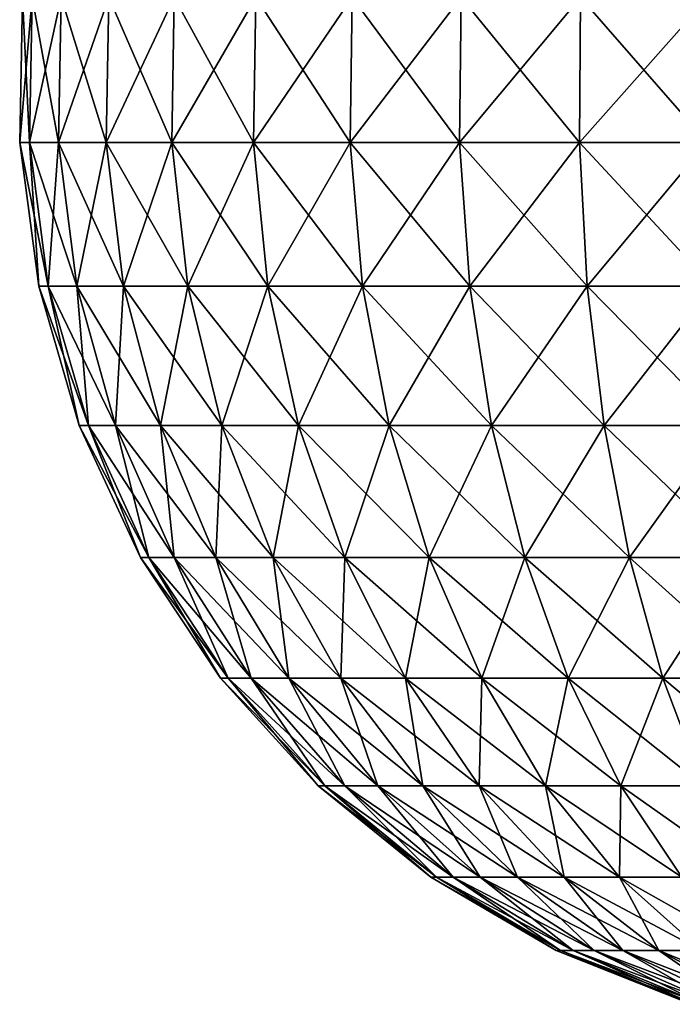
# Model space of a CAD drawing. Header units: millimetres. Extents: x -80 to 80, y -103 to 69.
# Tile 1 of 26: x -80 to -25, y -99 to -17. Entities that reach past the tile are written whole.
import ezdxf

# ---------------------------------------------------------------- set-up
doc = ezdxf.new("R2010")
doc.units = ezdxf.units.MM
doc.header["$LTSCALE"] = 65.185185
doc.layers.add('13', color=7, linetype='CONTINUOUS')

msp = doc.modelspace()

# ---------------------------------------------------------------- linework, layer by layer
at = {"layer": '13', "color": 250, "linetype": 'Continuous', "true_color": 0x1c1c1c}
for points in [[(-79.876, -27.142, 44), (-78.822, -15.034, 32.667), (-79.063, -27.142, 32.632), (-79.876, -27.142, 44)], [(-79.063, -27.142, 55.368), (-79.633, -15.034, 44), (-79.876, -27.142, 44), (-79.063, -27.142, 55.368)], [(-79.633, -15.034, 44), (-78.822, -15.034, 32.667), (-79.876, -27.142, 44), (-79.633, -15.034, 44)], [(-78.822, -15.034, 55.333), (-79.633, -15.034, 44), (-79.063, -27.142, 55.368), (-78.822, -15.034, 55.333)], [(-79.063, -27.142, 32.632), (-76.407, -15.034, 21.565), (-76.641, -27.142, 21.496), (-79.063, -27.142, 32.632)], [(-78.822, -15.034, 32.667), (-76.407, -15.034, 21.565), (-79.063, -27.142, 32.632), (-78.822, -15.034, 32.667)], [(-76.641, -27.142, 66.504), (-78.822, -15.034, 55.333), (-79.063, -27.142, 55.368), (-76.641, -27.142, 66.504)], [(-76.407, -15.034, 66.435), (-78.822, -15.034, 55.333), (-76.641, -27.142, 66.504), (-76.407, -15.034, 66.435)], [(-76.641, -27.142, 21.496), (-72.437, -15.034, 10.919), (-72.658, -27.142, 10.818), (-76.641, -27.142, 21.496)], [(-76.407, -15.034, 21.565), (-72.437, -15.034, 10.919), (-76.641, -27.142, 21.496), (-76.407, -15.034, 21.565)], [(-72.658, -27.142, 77.182), (-76.407, -15.034, 66.435), (-76.641, -27.142, 66.504), (-72.658, -27.142, 77.182)], [(-72.437, -15.034, 77.081), (-76.407, -15.034, 66.435), (-72.658, -27.142, 77.182), (-72.437, -15.034, 77.081)], [(-72.658, -27.142, 10.818), (-66.991, -15.034, 0.947), (-67.196, -27.142, 0.816), (-72.658, -27.142, 10.818)], [(-72.437, -15.034, 10.919), (-66.991, -15.034, 0.947), (-72.658, -27.142, 10.818), (-72.437, -15.034, 10.919)], [(-67.196, -27.142, 87.184), (-72.437, -15.034, 77.081), (-72.658, -27.142, 77.182), (-67.196, -27.142, 87.184)], [(-66.991, -15.034, 87.053), (-72.437, -15.034, 77.081), (-67.196, -27.142, 87.184), (-66.991, -15.034, 87.053)], [(-66.991, -15.034, 0.947), (-60.182, -15.034, -8.148), (-67.196, -27.142, 0.816), (-66.991, -15.034, 0.947)], [(-67.196, -27.142, 0.816), (-60.182, -15.034, -8.148), (-60.366, -27.142, -8.308), (-67.196, -27.142, 0.816)], [(-60.366, -27.142, 96.308), (-66.991, -15.034, 87.053), (-67.196, -27.142, 87.184), (-60.366, -27.142, 96.308)], [(-60.182, -15.034, 96.148), (-66.991, -15.034, 87.053), (-60.366, -27.142, 96.308), (-60.182, -15.034, 96.148)], [(-60.182, -15.034, -8.148), (-52.148, -15.034, -16.182), (-60.366, -27.142, -8.308), (-60.182, -15.034, -8.148)], [(-60.366, -27.142, -8.308), (-52.148, -15.034, -16.182), (-52.308, -27.142, -16.366), (-60.366, -27.142, -8.308)], [(-52.308, -27.142, 104.366), (-60.182, -15.034, 96.148), (-60.366, -27.142, 96.308), (-52.308, -27.142, 104.366)], [(-52.148, -15.034, 104.182), (-60.182, -15.034, 96.148), (-52.308, -27.142, 104.366), (-52.148, -15.034, 104.182)], [(-52.308, -27.142, -16.366), (-43.053, -15.034, -22.991), (-43.184, -27.142, -23.196), (-52.308, -27.142, -16.366)], [(-52.148, -15.034, -16.182), (-43.053, -15.034, -22.991), (-52.308, -27.142, -16.366), (-52.148, -15.034, -16.182)], [(-43.184, -27.142, 111.196), (-52.148, -15.034, 104.182), (-52.308, -27.142, 104.366), (-43.184, -27.142, 111.196)], [(-43.053, -15.034, 110.991), (-52.148, -15.034, 104.182), (-43.184, -27.142, 111.196), (-43.053, -15.034, 110.991)], [(-43.184, -27.142, -23.196), (-33.081, -15.034, -28.437), (-33.182, -27.142, -28.658), (-43.184, -27.142, -23.196)], [(-43.053, -15.034, -22.991), (-33.081, -15.034, -28.437), (-43.184, -27.142, -23.196), (-43.053, -15.034, -22.991)], [(-33.182, -27.142, 116.658), (-43.053, -15.034, 110.991), (-43.184, -27.142, 111.196), (-33.182, -27.142, 116.658)], [(-33.081, -15.034, 116.437), (-43.053, -15.034, 110.991), (-33.182, -27.142, 116.658), (-33.081, -15.034, 116.437)], [(-33.182, -27.142, -28.658), (-22.435, -15.034, -32.407), (-22.504, -27.142, -32.641), (-33.182, -27.142, -28.658)], [(-33.081, -15.034, -28.437), (-22.435, -15.034, -32.407), (-33.182, -27.142, -28.658), (-33.081, -15.034, -28.437)], [(-22.504, -27.142, 120.641), (-33.081, -15.034, 116.437), (-33.182, -27.142, 116.658), (-22.504, -27.142, 120.641)], [(-22.435, -15.034, 120.407), (-33.081, -15.034, 116.437), (-22.504, -27.142, 120.641), (-22.435, -15.034, 120.407)], [(-77.492, -39.149, 55.142), (-79.876, -27.142, 44), (-78.289, -39.149, 44), (-77.492, -39.149, 55.142)], [(-79.876, -27.142, 44), (-79.063, -27.142, 32.632), (-78.289, -39.149, 44), (-79.876, -27.142, 44)], [(-79.063, -27.142, 55.368), (-79.876, -27.142, 44), (-77.492, -39.149, 55.142), (-79.063, -27.142, 55.368)], [(-78.289, -39.149, 44), (-79.063, -27.142, 32.632), (-77.492, -39.149, 32.858), (-78.289, -39.149, 44)], [(-79.063, -27.142, 32.632), (-76.641, -27.142, 21.496), (-77.492, -39.149, 32.858), (-79.063, -27.142, 32.632)], [(-75.118, -39.149, 66.057), (-79.063, -27.142, 55.368), (-77.492, -39.149, 55.142), (-75.118, -39.149, 66.057)], [(-76.641, -27.142, 66.504), (-79.063, -27.142, 55.368), (-75.118, -39.149, 66.057), (-76.641, -27.142, 66.504)], [(-77.492, -39.149, 32.858), (-76.641, -27.142, 21.496), (-75.118, -39.149, 21.943), (-77.492, -39.149, 32.858)], [(-76.641, -27.142, 21.496), (-72.658, -27.142, 10.818), (-75.118, -39.149, 21.943), (-76.641, -27.142, 21.496)], [(-71.214, -39.149, 76.522), (-76.641, -27.142, 66.504), (-75.118, -39.149, 66.057), (-71.214, -39.149, 76.522)], [(-72.658, -27.142, 77.182), (-76.641, -27.142, 66.504), (-71.214, -39.149, 76.522), (-72.658, -27.142, 77.182)], [(-75.118, -39.149, 21.943), (-72.658, -27.142, 10.818), (-71.214, -39.149, 11.478), (-75.118, -39.149, 21.943)], [(-72.658, -27.142, 10.818), (-67.196, -27.142, 0.816), (-71.214, -39.149, 11.478), (-72.658, -27.142, 10.818)], [(-65.861, -39.149, 86.326), (-72.658, -27.142, 77.182), (-71.214, -39.149, 76.522), (-65.861, -39.149, 86.326)], [(-67.196, -27.142, 87.184), (-72.658, -27.142, 77.182), (-65.861, -39.149, 86.326), (-67.196, -27.142, 87.184)], [(-71.214, -39.149, 11.478), (-67.196, -27.142, 0.816), (-65.861, -39.149, 1.674), (-71.214, -39.149, 11.478)], [(-67.196, -27.142, 0.816), (-60.366, -27.142, -8.308), (-65.861, -39.149, 1.674), (-67.196, -27.142, 0.816)], [(-59.167, -39.149, 95.268), (-67.196, -27.142, 87.184), (-65.861, -39.149, 86.326), (-59.167, -39.149, 95.268)], [(-60.366, -27.142, 96.308), (-67.196, -27.142, 87.184), (-59.167, -39.149, 95.268), (-60.366, -27.142, 96.308)], [(-65.861, -39.149, 1.674), (-60.366, -27.142, -8.308), (-59.167, -39.149, -7.268), (-65.861, -39.149, 1.674)], [(-60.366, -27.142, -8.308), (-52.308, -27.142, -16.366), (-59.167, -39.149, -7.268), (-60.366, -27.142, -8.308)], [(-52.308, -27.142, 104.366), (-60.366, -27.142, 96.308), (-51.268, -39.149, 103.167), (-52.308, -27.142, 104.366)], [(-51.268, -39.149, 103.167), (-60.366, -27.142, 96.308), (-59.167, -39.149, 95.268), (-51.268, -39.149, 103.167)], [(-59.167, -39.149, -7.268), (-52.308, -27.142, -16.366), (-51.268, -39.149, -15.167), (-59.167, -39.149, -7.268)], [(-52.308, -27.142, -16.366), (-43.184, -27.142, -23.196), (-51.268, -39.149, -15.167), (-52.308, -27.142, -16.366)], [(-43.184, -27.142, 111.196), (-52.308, -27.142, 104.366), (-42.326, -39.149, 109.861), (-43.184, -27.142, 111.196)], [(-42.326, -39.149, 109.861), (-52.308, -27.142, 104.366), (-51.268, -39.149, 103.167), (-42.326, -39.149, 109.861)], [(-51.268, -39.149, -15.167), (-43.184, -27.142, -23.196), (-42.326, -39.149, -21.861), (-51.268, -39.149, -15.167)], [(-43.184, -27.142, -23.196), (-33.182, -27.142, -28.658), (-42.326, -39.149, -21.861), (-43.184, -27.142, -23.196)], [(-32.522, -39.149, 115.214), (-43.184, -27.142, 111.196), (-42.326, -39.149, 109.861), (-32.522, -39.149, 115.214)], [(-33.182, -27.142, 116.658), (-43.184, -27.142, 111.196), (-32.522, -39.149, 115.214), (-33.182, -27.142, 116.658)], [(-42.326, -39.149, -21.861), (-33.182, -27.142, -28.658), (-32.522, -39.149, -27.214), (-42.326, -39.149, -21.861)], [(-33.182, -27.142, -28.658), (-22.504, -27.142, -32.641), (-32.522, -39.149, -27.214), (-33.182, -27.142, -28.658)], [(-22.057, -39.149, 119.118), (-33.182, -27.142, 116.658), (-32.522, -39.149, 115.214), (-22.057, -39.149, 119.118)], [(-22.504, -27.142, 120.641), (-33.182, -27.142, 116.658), (-22.057, -39.149, 119.118), (-22.504, -27.142, 120.641)], [(-32.522, -39.149, -27.214), (-22.504, -27.142, -32.641), (-22.057, -39.149, -31.118), (-32.522, -39.149, -27.214)], [(-74.145, -50.777, 54.66), (-78.289, -39.149, 44), (-74.908, -50.777, 44), (-74.145, -50.777, 54.66)], [(-78.289, -39.149, 44), (-77.492, -39.149, 32.858), (-74.908, -50.777, 44), (-78.289, -39.149, 44)], [(-77.492, -39.149, 55.142), (-78.289, -39.149, 44), (-74.145, -50.777, 54.66), (-77.492, -39.149, 55.142)], [(-75.118, -39.149, 66.057), (-77.492, -39.149, 55.142), (-71.873, -50.777, 65.104), (-75.118, -39.149, 66.057)], [(-74.908, -50.777, 44), (-77.492, -39.149, 32.858), (-74.145, -50.777, 33.34), (-74.908, -50.777, 44)], [(-77.492, -39.149, 32.858), (-75.118, -39.149, 21.943), (-74.145, -50.777, 33.34), (-77.492, -39.149, 32.858)], [(-71.873, -50.777, 65.104), (-77.492, -39.149, 55.142), (-74.145, -50.777, 54.66), (-71.873, -50.777, 65.104)], [(-71.214, -39.149, 76.522), (-75.118, -39.149, 66.057), (-68.138, -50.777, 75.118), (-71.214, -39.149, 76.522)], [(-74.145, -50.777, 33.34), (-75.118, -39.149, 21.943), (-71.873, -50.777, 22.896), (-74.145, -50.777, 33.34)], [(-75.118, -39.149, 21.943), (-71.214, -39.149, 11.478), (-71.873, -50.777, 22.896), (-75.118, -39.149, 21.943)], [(-68.138, -50.777, 75.118), (-75.118, -39.149, 66.057), (-71.873, -50.777, 65.104), (-68.138, -50.777, 75.118)], [(-71.873, -50.777, 22.896), (-71.214, -39.149, 11.478), (-68.138, -50.777, 12.882), (-71.873, -50.777, 22.896)], [(-63.016, -50.777, 84.498), (-71.214, -39.149, 76.522), (-68.138, -50.777, 75.118), (-63.016, -50.777, 84.498)], [(-65.861, -39.149, 86.326), (-71.214, -39.149, 76.522), (-63.016, -50.777, 84.498), (-65.861, -39.149, 86.326)], [(-71.214, -39.149, 11.478), (-65.861, -39.149, 1.674), (-68.138, -50.777, 12.882), (-71.214, -39.149, 11.478)], [(-68.138, -50.777, 12.882), (-65.861, -39.149, 1.674), (-63.016, -50.777, 3.502), (-68.138, -50.777, 12.882)], [(-56.611, -50.777, 93.054), (-65.861, -39.149, 86.326), (-63.016, -50.777, 84.498), (-56.611, -50.777, 93.054)], [(-59.167, -39.149, 95.268), (-65.861, -39.149, 86.326), (-56.611, -50.777, 93.054), (-59.167, -39.149, 95.268)], [(-65.861, -39.149, 1.674), (-59.167, -39.149, -7.268), (-63.016, -50.777, 3.502), (-65.861, -39.149, 1.674)], [(-63.016, -50.777, 3.502), (-59.167, -39.149, -7.268), (-56.611, -50.777, -5.054), (-63.016, -50.777, 3.502)], [(-59.167, -39.149, -7.268), (-51.268, -39.149, -15.167), (-56.611, -50.777, -5.054), (-59.167, -39.149, -7.268)], [(-49.054, -50.777, 100.611), (-59.167, -39.149, 95.268), (-56.611, -50.777, 93.054), (-49.054, -50.777, 100.611)], [(-51.268, -39.149, 103.167), (-59.167, -39.149, 95.268), (-49.054, -50.777, 100.611), (-51.268, -39.149, 103.167)], [(-56.611, -50.777, -5.054), (-51.268, -39.149, -15.167), (-49.054, -50.777, -12.611), (-56.611, -50.777, -5.054)], [(-51.268, -39.149, -15.167), (-42.326, -39.149, -21.861), (-49.054, -50.777, -12.611), (-51.268, -39.149, -15.167)], [(-40.498, -50.777, 107.016), (-51.268, -39.149, 103.167), (-49.054, -50.777, 100.611), (-40.498, -50.777, 107.016)], [(-42.326, -39.149, 109.861), (-51.268, -39.149, 103.167), (-40.498, -50.777, 107.016), (-42.326, -39.149, 109.861)], [(-49.054, -50.777, -12.611), (-42.326, -39.149, -21.861), (-40.498, -50.777, -19.016), (-49.054, -50.777, -12.611)], [(-42.326, -39.149, -21.861), (-32.522, -39.149, -27.214), (-40.498, -50.777, -19.016), (-42.326, -39.149, -21.861)], [(-31.118, -50.777, 112.138), (-42.326, -39.149, 109.861), (-40.498, -50.777, 107.016), (-31.118, -50.777, 112.138)], [(-32.522, -39.149, 115.214), (-42.326, -39.149, 109.861), (-31.118, -50.777, 112.138), (-32.522, -39.149, 115.214)], [(-40.498, -50.777, -19.016), (-32.522, -39.149, -27.214), (-31.118, -50.777, -24.138), (-40.498, -50.777, -19.016)], [(-32.522, -39.149, -27.214), (-22.057, -39.149, -31.118), (-31.118, -50.777, -24.138), (-32.522, -39.149, -27.214)], [(-21.104, -50.777, 115.873), (-32.522, -39.149, 115.214), (-31.118, -50.777, 112.138), (-21.104, -50.777, 115.873)], [(-22.057, -39.149, 119.118), (-32.522, -39.149, 115.214), (-21.104, -50.777, 115.873), (-22.057, -39.149, 119.118)], [(-31.118, -50.777, -24.138), (-22.057, -39.149, -31.118), (-21.104, -50.777, -27.873), (-31.118, -50.777, -24.138)], [(-69.099, -61.763, 53.935), (-74.908, -50.777, 44), (-69.81, -61.763, 44), (-69.099, -61.763, 53.935)], [(-74.908, -50.777, 44), (-74.145, -50.777, 33.34), (-69.81, -61.763, 44), (-74.908, -50.777, 44)], [(-74.145, -50.777, 54.66), (-74.908, -50.777, 44), (-69.099, -61.763, 53.935), (-74.145, -50.777, 54.66)], [(-66.982, -61.763, 63.668), (-74.145, -50.777, 54.66), (-69.099, -61.763, 53.935), (-66.982, -61.763, 63.668)], [(-71.873, -50.777, 65.104), (-74.145, -50.777, 54.66), (-66.982, -61.763, 63.668), (-71.873, -50.777, 65.104)], [(-74.145, -50.777, 33.34), (-71.873, -50.777, 22.896), (-69.099, -61.763, 34.065), (-74.145, -50.777, 33.34)], [(-69.81, -61.763, 44), (-74.145, -50.777, 33.34), (-69.099, -61.763, 34.065), (-69.81, -61.763, 44)], [(-63.501, -61.763, 73), (-71.873, -50.777, 65.104), (-66.982, -61.763, 63.668), (-63.501, -61.763, 73)], [(-68.138, -50.777, 75.118), (-71.873, -50.777, 65.104), (-63.501, -61.763, 73), (-68.138, -50.777, 75.118)], [(-69.099, -61.763, 34.065), (-71.873, -50.777, 22.896), (-66.982, -61.763, 24.332), (-69.099, -61.763, 34.065)], [(-71.873, -50.777, 22.896), (-68.138, -50.777, 12.882), (-66.982, -61.763, 24.332), (-71.873, -50.777, 22.896)], [(-58.728, -61.763, 81.742), (-68.138, -50.777, 75.118), (-63.501, -61.763, 73), (-58.728, -61.763, 81.742)], [(-63.016, -50.777, 84.498), (-68.138, -50.777, 75.118), (-58.728, -61.763, 81.742), (-63.016, -50.777, 84.498)], [(-66.982, -61.763, 24.332), (-68.138, -50.777, 12.882), (-63.501, -61.763, 15), (-66.982, -61.763, 24.332)], [(-68.138, -50.777, 12.882), (-63.016, -50.777, 3.502), (-63.501, -61.763, 15), (-68.138, -50.777, 12.882)], [(-63.501, -61.763, 15), (-63.016, -50.777, 3.502), (-58.728, -61.763, 6.258), (-63.501, -61.763, 15)], [(-52.759, -61.763, 89.716), (-63.016, -50.777, 84.498), (-58.728, -61.763, 81.742), (-52.759, -61.763, 89.716)], [(-56.611, -50.777, 93.054), (-63.016, -50.777, 84.498), (-52.759, -61.763, 89.716), (-56.611, -50.777, 93.054)], [(-63.016, -50.777, 3.502), (-56.611, -50.777, -5.054), (-58.728, -61.763, 6.258), (-63.016, -50.777, 3.502)], [(-58.728, -61.763, 6.258), (-56.611, -50.777, -5.054), (-52.759, -61.763, -1.716), (-58.728, -61.763, 6.258)], [(-49.054, -50.777, 100.611), (-56.611, -50.777, 93.054), (-45.716, -61.763, 96.759), (-49.054, -50.777, 100.611)], [(-45.716, -61.763, 96.759), (-56.611, -50.777, 93.054), (-52.759, -61.763, 89.716), (-45.716, -61.763, 96.759)], [(-56.611, -50.777, -5.054), (-49.054, -50.777, -12.611), (-52.759, -61.763, -1.716), (-56.611, -50.777, -5.054)], [(-52.759, -61.763, -1.716), (-49.054, -50.777, -12.611), (-45.716, -61.763, -8.759), (-52.759, -61.763, -1.716)], [(-37.742, -61.763, 102.728), (-49.054, -50.777, 100.611), (-45.716, -61.763, 96.759), (-37.742, -61.763, 102.728)], [(-40.498, -50.777, 107.016), (-49.054, -50.777, 100.611), (-37.742, -61.763, 102.728), (-40.498, -50.777, 107.016)], [(-49.054, -50.777, -12.611), (-40.498, -50.777, -19.016), (-45.716, -61.763, -8.759), (-49.054, -50.777, -12.611)], [(-45.716, -61.763, -8.759), (-40.498, -50.777, -19.016), (-37.742, -61.763, -14.728), (-45.716, -61.763, -8.759)], [(-29, -61.763, 107.501), (-40.498, -50.777, 107.016), (-37.742, -61.763, 102.728), (-29, -61.763, 107.501)], [(-31.118, -50.777, 112.138), (-40.498, -50.777, 107.016), (-29, -61.763, 107.501), (-31.118, -50.777, 112.138)], [(-40.498, -50.777, -19.016), (-31.118, -50.777, -24.138), (-37.742, -61.763, -14.728), (-40.498, -50.777, -19.016)], [(-37.742, -61.763, -14.728), (-31.118, -50.777, -24.138), (-29, -61.763, -19.501), (-37.742, -61.763, -14.728)], [(-19.668, -61.763, 110.982), (-31.118, -50.777, 112.138), (-29, -61.763, 107.501), (-19.668, -61.763, 110.982)], [(-21.104, -50.777, 115.873), (-31.118, -50.777, 112.138), (-19.668, -61.763, 110.982), (-21.104, -50.777, 115.873)], [(-31.118, -50.777, -24.138), (-21.104, -50.777, -27.873), (-29, -61.763, -19.501), (-31.118, -50.777, -24.138)], [(-29, -61.763, -19.501), (-21.104, -50.777, -27.873), (-19.668, -61.763, -22.982), (-29, -61.763, -19.501)], [(-62.469, -71.853, 52.982), (-69.81, -61.763, 44), (-63.112, -71.853, 44), (-62.469, -71.853, 52.982)], [(-69.81, -61.763, 44), (-69.099, -61.763, 34.065), (-63.112, -71.853, 44), (-69.81, -61.763, 44)], [(-69.099, -61.763, 53.935), (-69.81, -61.763, 44), (-62.469, -71.853, 52.982), (-69.099, -61.763, 53.935)], [(-63.112, -71.853, 44), (-69.099, -61.763, 34.065), (-62.469, -71.853, 35.018), (-63.112, -71.853, 44)], [(-69.099, -61.763, 34.065), (-66.982, -61.763, 24.332), (-62.469, -71.853, 35.018), (-69.099, -61.763, 34.065)], [(-60.555, -71.853, 61.781), (-69.099, -61.763, 53.935), (-62.469, -71.853, 52.982), (-60.555, -71.853, 61.781)], [(-66.982, -61.763, 63.668), (-69.099, -61.763, 53.935), (-60.555, -71.853, 61.781), (-66.982, -61.763, 63.668)], [(-63.501, -61.763, 73), (-66.982, -61.763, 63.668), (-57.409, -71.853, 70.218), (-63.501, -61.763, 73)], [(-62.469, -71.853, 35.018), (-66.982, -61.763, 24.332), (-60.555, -71.853, 26.219), (-62.469, -71.853, 35.018)], [(-66.982, -61.763, 24.332), (-63.501, -61.763, 15), (-60.555, -71.853, 26.219), (-66.982, -61.763, 24.332)], [(-57.409, -71.853, 70.218), (-66.982, -61.763, 63.668), (-60.555, -71.853, 61.781), (-57.409, -71.853, 70.218)], [(-53.093, -71.853, 78.121), (-63.501, -61.763, 73), (-57.409, -71.853, 70.218), (-53.093, -71.853, 78.121)], [(-58.728, -61.763, 81.742), (-63.501, -61.763, 73), (-53.093, -71.853, 78.121), (-58.728, -61.763, 81.742)], [(-60.555, -71.853, 26.219), (-63.501, -61.763, 15), (-57.409, -71.853, 17.782), (-60.555, -71.853, 26.219)], [(-63.501, -61.763, 15), (-58.728, -61.763, 6.258), (-57.409, -71.853, 17.782), (-63.501, -61.763, 15)], [(-47.697, -71.853, 85.329), (-58.728, -61.763, 81.742), (-53.093, -71.853, 78.121), (-47.697, -71.853, 85.329)], [(-52.759, -61.763, 89.716), (-58.728, -61.763, 81.742), (-47.697, -71.853, 85.329), (-52.759, -61.763, 89.716)], [(-58.728, -61.763, 6.258), (-52.759, -61.763, -1.716), (-53.093, -71.853, 9.879), (-58.728, -61.763, 6.258)], [(-57.409, -71.853, 17.782), (-58.728, -61.763, 6.258), (-53.093, -71.853, 9.879), (-57.409, -71.853, 17.782)], [(-53.093, -71.853, 9.879), (-52.759, -61.763, -1.716), (-47.697, -71.853, 2.671), (-53.093, -71.853, 9.879)], [(-41.329, -71.853, 91.697), (-52.759, -61.763, 89.716), (-47.697, -71.853, 85.329), (-41.329, -71.853, 91.697)], [(-45.716, -61.763, 96.759), (-52.759, -61.763, 89.716), (-41.329, -71.853, 91.697), (-45.716, -61.763, 96.759)], [(-52.759, -61.763, -1.716), (-45.716, -61.763, -8.759), (-47.697, -71.853, 2.671), (-52.759, -61.763, -1.716)], [(-47.697, -71.853, 2.671), (-45.716, -61.763, -8.759), (-41.329, -71.853, -3.697), (-47.697, -71.853, 2.671)], [(-34.121, -71.853, 97.093), (-45.716, -61.763, 96.759), (-41.329, -71.853, 91.697), (-34.121, -71.853, 97.093)], [(-37.742, -61.763, 102.728), (-45.716, -61.763, 96.759), (-34.121, -71.853, 97.093), (-37.742, -61.763, 102.728)], [(-45.716, -61.763, -8.759), (-37.742, -61.763, -14.728), (-41.329, -71.853, -3.697), (-45.716, -61.763, -8.759)], [(-41.329, -71.853, -3.697), (-37.742, -61.763, -14.728), (-34.121, -71.853, -9.093), (-41.329, -71.853, -3.697)], [(-26.218, -71.853, 101.409), (-37.742, -61.763, 102.728), (-34.121, -71.853, 97.093), (-26.218, -71.853, 101.409)], [(-29, -61.763, 107.501), (-37.742, -61.763, 102.728), (-26.218, -71.853, 101.409), (-29, -61.763, 107.501)], [(-37.742, -61.763, -14.728), (-29, -61.763, -19.501), (-34.121, -71.853, -9.093), (-37.742, -61.763, -14.728)], [(-34.121, -71.853, -9.093), (-29, -61.763, -19.501), (-26.218, -71.853, -13.409), (-34.121, -71.853, -9.093)], [(-19.668, -61.763, 110.982), (-29, -61.763, 107.501), (-17.781, -71.853, 104.555), (-19.668, -61.763, 110.982)], [(-17.781, -71.853, 104.555), (-29, -61.763, 107.501), (-26.218, -71.853, 101.409), (-17.781, -71.853, 104.555)], [(-29, -61.763, -19.501), (-19.668, -61.763, -22.982), (-26.218, -71.853, -13.409), (-29, -61.763, -19.501)], [(-26.218, -71.853, -13.409), (-19.668, -61.763, -22.982), (-17.781, -71.853, -16.555), (-26.218, -71.853, -13.409)], [(-54.408, -80.816, 51.823), (-63.112, -71.853, 44), (-54.968, -80.816, 44), (-54.408, -80.816, 51.823)], [(-63.112, -71.853, 44), (-62.469, -71.853, 35.018), (-54.968, -80.816, 44), (-63.112, -71.853, 44)], [(-62.469, -71.853, 52.982), (-63.112, -71.853, 44), (-54.408, -80.816, 51.823), (-62.469, -71.853, 52.982)], [(-52.741, -80.816, 59.486), (-62.469, -71.853, 52.982), (-54.408, -80.816, 51.823), (-52.741, -80.816, 59.486)], [(-60.555, -71.853, 61.781), (-62.469, -71.853, 52.982), (-52.741, -80.816, 59.486), (-60.555, -71.853, 61.781)], [(-54.968, -80.816, 44), (-62.469, -71.853, 35.018), (-54.408, -80.816, 36.177), (-54.968, -80.816, 44)], [(-62.469, -71.853, 35.018), (-60.555, -71.853, 26.219), (-54.408, -80.816, 36.177), (-62.469, -71.853, 35.018)], [(-50, -80.816, 66.834), (-60.555, -71.853, 61.781), (-52.741, -80.816, 59.486), (-50, -80.816, 66.834)], [(-57.409, -71.853, 70.218), (-60.555, -71.853, 61.781), (-50, -80.816, 66.834), (-57.409, -71.853, 70.218)], [(-54.408, -80.816, 36.177), (-60.555, -71.853, 26.219), (-52.741, -80.816, 28.514), (-54.408, -80.816, 36.177)], [(-60.555, -71.853, 26.219), (-57.409, -71.853, 17.782), (-52.741, -80.816, 28.514), (-60.555, -71.853, 26.219)], [(-46.242, -80.816, 73.718), (-57.409, -71.853, 70.218), (-50, -80.816, 66.834), (-46.242, -80.816, 73.718)], [(-53.093, -71.853, 78.121), (-57.409, -71.853, 70.218), (-46.242, -80.816, 73.718), (-53.093, -71.853, 78.121)], [(-52.741, -80.816, 28.514), (-57.409, -71.853, 17.782), (-50, -80.816, 21.166), (-52.741, -80.816, 28.514)], [(-57.409, -71.853, 17.782), (-53.093, -71.853, 9.879), (-50, -80.816, 21.166), (-57.409, -71.853, 17.782)], [(-41.542, -80.816, 79.996), (-53.093, -71.853, 78.121), (-46.242, -80.816, 73.718), (-41.542, -80.816, 79.996)], [(-47.697, -71.853, 85.329), (-53.093, -71.853, 78.121), (-41.542, -80.816, 79.996), (-47.697, -71.853, 85.329)], [(-50, -80.816, 21.166), (-53.093, -71.853, 9.879), (-46.242, -80.816, 14.282), (-50, -80.816, 21.166)], [(-53.093, -71.853, 9.879), (-47.697, -71.853, 2.671), (-46.242, -80.816, 14.282), (-53.093, -71.853, 9.879)], [(-41.329, -71.853, 91.697), (-47.697, -71.853, 85.329), (-35.996, -80.816, 85.542), (-41.329, -71.853, 91.697)], [(-35.996, -80.816, 85.542), (-47.697, -71.853, 85.329), (-41.542, -80.816, 79.996), (-35.996, -80.816, 85.542)], [(-46.242, -80.816, 14.282), (-47.697, -71.853, 2.671), (-41.542, -80.816, 8.004), (-46.242, -80.816, 14.282)], [(-47.697, -71.853, 2.671), (-41.329, -71.853, -3.697), (-41.542, -80.816, 8.004), (-47.697, -71.853, 2.671)], [(-41.542, -80.816, 8.004), (-41.329, -71.853, -3.697), (-35.996, -80.816, 2.458), (-41.542, -80.816, 8.004)], [(-34.121, -71.853, 97.093), (-41.329, -71.853, 91.697), (-29.718, -80.816, 90.242), (-34.121, -71.853, 97.093)], [(-29.718, -80.816, 90.242), (-41.329, -71.853, 91.697), (-35.996, -80.816, 85.542), (-29.718, -80.816, 90.242)], [(-41.329, -71.853, -3.697), (-34.121, -71.853, -9.093), (-35.996, -80.816, 2.458), (-41.329, -71.853, -3.697)], [(-35.996, -80.816, 2.458), (-34.121, -71.853, -9.093), (-29.718, -80.816, -2.242), (-35.996, -80.816, 2.458)], [(-22.834, -80.816, 94), (-34.121, -71.853, 97.093), (-29.718, -80.816, 90.242), (-22.834, -80.816, 94)], [(-26.218, -71.853, 101.409), (-34.121, -71.853, 97.093), (-22.834, -80.816, 94), (-26.218, -71.853, 101.409)], [(-34.121, -71.853, -9.093), (-26.218, -71.853, -13.409), (-29.718, -80.816, -2.242), (-34.121, -71.853, -9.093)], [(-29.718, -80.816, -2.242), (-26.218, -71.853, -13.409), (-22.834, -80.816, -6), (-29.718, -80.816, -2.242)], [(-15.486, -80.816, 96.741), (-26.218, -71.853, 101.409), (-22.834, -80.816, 94), (-15.486, -80.816, 96.741)], [(-17.781, -71.853, 104.555), (-26.218, -71.853, 101.409), (-15.486, -80.816, 96.741), (-17.781, -71.853, 104.555)], [(-26.218, -71.853, -13.409), (-17.781, -71.853, -16.555), (-22.834, -80.816, -6), (-26.218, -71.853, -13.409)], [(-45.1, -88.447, 50.484), (-54.968, -80.816, 44), (-45.564, -88.447, 44), (-45.1, -88.447, 50.484)], [(-54.968, -80.816, 44), (-54.408, -80.816, 36.177), (-45.564, -88.447, 44), (-54.968, -80.816, 44)], [(-54.408, -80.816, 51.823), (-54.968, -80.816, 44), (-45.1, -88.447, 50.484), (-54.408, -80.816, 51.823)], [(-45.564, -88.447, 44), (-54.408, -80.816, 36.177), (-45.1, -88.447, 37.516), (-45.564, -88.447, 44)], [(-54.408, -80.816, 36.177), (-52.741, -80.816, 28.514), (-45.1, -88.447, 37.516), (-54.408, -80.816, 36.177)], [(-43.718, -88.447, 56.837), (-54.408, -80.816, 51.823), (-45.1, -88.447, 50.484), (-43.718, -88.447, 56.837)], [(-52.741, -80.816, 59.486), (-54.408, -80.816, 51.823), (-43.718, -88.447, 56.837), (-52.741, -80.816, 59.486)], [(-50, -80.816, 66.834), (-52.741, -80.816, 59.486), (-41.446, -88.447, 62.928), (-50, -80.816, 66.834)], [(-45.1, -88.447, 37.516), (-52.741, -80.816, 28.514), (-43.718, -88.447, 31.163), (-45.1, -88.447, 37.516)], [(-52.741, -80.816, 28.514), (-50, -80.816, 21.166), (-43.718, -88.447, 31.163), (-52.741, -80.816, 28.514)], [(-41.446, -88.447, 62.928), (-52.741, -80.816, 59.486), (-43.718, -88.447, 56.837), (-41.446, -88.447, 62.928)], [(-46.242, -80.816, 73.718), (-50, -80.816, 66.834), (-38.331, -88.447, 68.634), (-46.242, -80.816, 73.718)], [(-38.331, -88.447, 68.634), (-50, -80.816, 66.834), (-41.446, -88.447, 62.928), (-38.331, -88.447, 68.634)], [(-43.718, -88.447, 31.163), (-50, -80.816, 21.166), (-41.446, -88.447, 25.072), (-43.718, -88.447, 31.163)], [(-50, -80.816, 21.166), (-46.242, -80.816, 14.282), (-41.446, -88.447, 25.072), (-50, -80.816, 21.166)], [(-41.446, -88.447, 25.072), (-46.242, -80.816, 14.282), (-38.331, -88.447, 19.366), (-41.446, -88.447, 25.072)], [(-46.242, -80.816, 14.282), (-41.542, -80.816, 8.004), (-38.331, -88.447, 19.366), (-46.242, -80.816, 14.282)], [(-34.435, -88.447, 73.838), (-46.242, -80.816, 73.718), (-38.331, -88.447, 68.634), (-34.435, -88.447, 73.838)], [(-41.542, -80.816, 79.996), (-46.242, -80.816, 73.718), (-34.435, -88.447, 73.838), (-41.542, -80.816, 79.996)], [(-38.331, -88.447, 19.366), (-41.542, -80.816, 8.004), (-34.435, -88.447, 14.162), (-38.331, -88.447, 19.366)], [(-41.542, -80.816, 8.004), (-35.996, -80.816, 2.458), (-34.435, -88.447, 14.162), (-41.542, -80.816, 8.004)], [(-29.838, -88.447, 78.435), (-41.542, -80.816, 79.996), (-34.435, -88.447, 73.838), (-29.838, -88.447, 78.435)], [(-35.996, -80.816, 85.542), (-41.542, -80.816, 79.996), (-29.838, -88.447, 78.435), (-35.996, -80.816, 85.542)], [(-34.435, -88.447, 14.162), (-35.996, -80.816, 2.458), (-29.838, -88.447, 9.565), (-34.435, -88.447, 14.162)], [(-35.996, -80.816, 2.458), (-29.718, -80.816, -2.242), (-29.838, -88.447, 9.565), (-35.996, -80.816, 2.458)], [(-24.634, -88.447, 82.331), (-35.996, -80.816, 85.542), (-29.838, -88.447, 78.435), (-24.634, -88.447, 82.331)], [(-29.718, -80.816, 90.242), (-35.996, -80.816, 85.542), (-24.634, -88.447, 82.331), (-29.718, -80.816, 90.242)], [(-29.838, -88.447, 9.565), (-29.718, -80.816, -2.242), (-24.634, -88.447, 5.669), (-29.838, -88.447, 9.565)], [(-29.718, -80.816, -2.242), (-22.834, -80.816, -6), (-24.634, -88.447, 5.669), (-29.718, -80.816, -2.242)], [(-18.928, -88.447, 85.446), (-29.718, -80.816, 90.242), (-24.634, -88.447, 82.331), (-18.928, -88.447, 85.446)], [(-22.834, -80.816, 94), (-29.718, -80.816, 90.242), (-18.928, -88.447, 85.446), (-22.834, -80.816, 94)], [(-34.759, -94.572, 48.998), (-45.564, -88.447, 44), (-35.116, -94.572, 44), (-34.759, -94.572, 48.998)], [(-45.564, -88.447, 44), (-45.1, -88.447, 37.516), (-35.116, -94.572, 44), (-45.564, -88.447, 44)], [(-45.1, -88.447, 50.484), (-45.564, -88.447, 44), (-34.759, -94.572, 48.998), (-45.1, -88.447, 50.484)], [(-33.694, -94.572, 53.893), (-45.1, -88.447, 50.484), (-34.759, -94.572, 48.998), (-33.694, -94.572, 53.893)], [(-43.718, -88.447, 56.837), (-45.1, -88.447, 50.484), (-33.694, -94.572, 53.893), (-43.718, -88.447, 56.837)], [(-45.1, -88.447, 37.516), (-43.718, -88.447, 31.163), (-34.759, -94.572, 39.002), (-45.1, -88.447, 37.516)], [(-35.116, -94.572, 44), (-45.1, -88.447, 37.516), (-34.759, -94.572, 39.002), (-35.116, -94.572, 44)], [(-31.943, -94.572, 58.588), (-43.718, -88.447, 56.837), (-33.694, -94.572, 53.893), (-31.943, -94.572, 58.588)], [(-41.446, -88.447, 62.928), (-43.718, -88.447, 56.837), (-31.943, -94.572, 58.588), (-41.446, -88.447, 62.928)], [(-34.759, -94.572, 39.002), (-43.718, -88.447, 31.163), (-33.694, -94.572, 34.107), (-34.759, -94.572, 39.002)], [(-43.718, -88.447, 31.163), (-41.446, -88.447, 25.072), (-33.694, -94.572, 34.107), (-43.718, -88.447, 31.163)], [(-29.542, -94.572, 62.985), (-41.446, -88.447, 62.928), (-31.943, -94.572, 58.588), (-29.542, -94.572, 62.985)], [(-38.331, -88.447, 68.634), (-41.446, -88.447, 62.928), (-29.542, -94.572, 62.985), (-38.331, -88.447, 68.634)], [(-33.694, -94.572, 34.107), (-41.446, -88.447, 25.072), (-31.943, -94.572, 29.412), (-33.694, -94.572, 34.107)], [(-41.446, -88.447, 25.072), (-38.331, -88.447, 19.366), (-31.943, -94.572, 29.412), (-41.446, -88.447, 25.072)], [(-26.539, -94.572, 66.996), (-38.331, -88.447, 68.634), (-29.542, -94.572, 62.985), (-26.539, -94.572, 66.996)], [(-34.435, -88.447, 73.838), (-38.331, -88.447, 68.634), (-26.539, -94.572, 66.996), (-34.435, -88.447, 73.838)], [(-31.943, -94.572, 29.412), (-38.331, -88.447, 19.366), (-29.542, -94.572, 25.015), (-31.943, -94.572, 29.412)], [(-38.331, -88.447, 19.366), (-34.435, -88.447, 14.162), (-29.542, -94.572, 25.015), (-38.331, -88.447, 19.366)], [(-22.996, -94.572, 70.539), (-34.435, -88.447, 73.838), (-26.539, -94.572, 66.996), (-22.996, -94.572, 70.539)], [(-29.542, -94.572, 25.015), (-34.435, -88.447, 14.162), (-26.539, -94.572, 21.004), (-29.542, -94.572, 25.015)], [(-34.435, -88.447, 14.162), (-29.838, -88.447, 9.565), (-26.539, -94.572, 21.004), (-34.435, -88.447, 14.162)], [(-29.838, -88.447, 78.435), (-34.435, -88.447, 73.838), (-22.996, -94.572, 70.539), (-29.838, -88.447, 78.435)], [(-26.539, -94.572, 21.004), (-29.838, -88.447, 9.565), (-22.996, -94.572, 17.461), (-26.539, -94.572, 21.004)], [(-29.838, -88.447, 9.565), (-24.634, -88.447, 5.669), (-22.996, -94.572, 17.461), (-29.838, -88.447, 9.565)], [(-18.985, -94.572, 73.542), (-29.838, -88.447, 78.435), (-22.996, -94.572, 70.539), (-18.985, -94.572, 73.542)], [(-24.634, -88.447, 82.331), (-29.838, -88.447, 78.435), (-18.985, -94.572, 73.542), (-24.634, -88.447, 82.331)], [(-23.621, -99.049, 47.396), (-35.116, -94.572, 44), (-23.863, -99.049, 44), (-23.621, -99.049, 47.396)], [(-35.116, -94.572, 44), (-34.759, -94.572, 39.002), (-23.863, -99.049, 44), (-35.116, -94.572, 44)], [(-34.759, -94.572, 48.998), (-35.116, -94.572, 44), (-23.621, -99.049, 47.396), (-34.759, -94.572, 48.998)], [(-23.863, -99.049, 44), (-34.759, -94.572, 39.002), (-23.621, -99.049, 40.604), (-23.863, -99.049, 44)], [(-34.759, -94.572, 39.002), (-33.694, -94.572, 34.107), (-23.621, -99.049, 40.604), (-34.759, -94.572, 39.002)], [(-22.897, -99.049, 50.723), (-34.759, -94.572, 48.998), (-23.621, -99.049, 47.396), (-22.897, -99.049, 50.723)], [(-33.694, -94.572, 53.893), (-34.759, -94.572, 48.998), (-22.897, -99.049, 50.723), (-33.694, -94.572, 53.893)], [(-23.621, -99.049, 40.604), (-33.694, -94.572, 34.107), (-22.897, -99.049, 37.277), (-23.621, -99.049, 40.604)], [(-33.694, -94.572, 34.107), (-31.943, -94.572, 29.412), (-22.897, -99.049, 37.277), (-33.694, -94.572, 34.107)], [(-21.707, -99.049, 53.913), (-33.694, -94.572, 53.893), (-22.897, -99.049, 50.723), (-21.707, -99.049, 53.913)], [(-31.943, -94.572, 58.588), (-33.694, -94.572, 53.893), (-21.707, -99.049, 53.913), (-31.943, -94.572, 58.588)], [(-22.897, -99.049, 37.277), (-31.943, -94.572, 29.412), (-21.707, -99.049, 34.087), (-22.897, -99.049, 37.277)], [(-31.943, -94.572, 29.412), (-29.542, -94.572, 25.015), (-21.707, -99.049, 34.087), (-31.943, -94.572, 29.412)], [(-20.075, -99.049, 56.902), (-31.943, -94.572, 58.588), (-21.707, -99.049, 53.913), (-20.075, -99.049, 56.902)], [(-29.542, -94.572, 62.985), (-31.943, -94.572, 58.588), (-20.075, -99.049, 56.902), (-29.542, -94.572, 62.985)], [(-29.542, -94.572, 25.015), (-26.539, -94.572, 21.004), (-20.075, -99.049, 31.098), (-29.542, -94.572, 25.015)], [(-21.707, -99.049, 34.087), (-29.542, -94.572, 25.015), (-20.075, -99.049, 31.098), (-21.707, -99.049, 34.087)], [(-18.035, -99.049, 59.627), (-29.542, -94.572, 62.985), (-20.075, -99.049, 56.902), (-18.035, -99.049, 59.627)], [(-26.539, -94.572, 66.996), (-29.542, -94.572, 62.985), (-18.035, -99.049, 59.627), (-26.539, -94.572, 66.996)], [(-20.075, -99.049, 31.098), (-26.539, -94.572, 21.004), (-18.035, -99.049, 28.373), (-20.075, -99.049, 31.098)], [(-26.539, -94.572, 21.004), (-22.996, -94.572, 17.461), (-18.035, -99.049, 28.373), (-26.539, -94.572, 21.004)], [(-15.627, -99.049, 62.035), (-26.539, -94.572, 66.996), (-18.035, -99.049, 59.627), (-15.627, -99.049, 62.035)], [(-22.996, -94.572, 70.539), (-26.539, -94.572, 66.996), (-15.627, -99.049, 62.035), (-22.996, -94.572, 70.539)]]:
    msp.add_3dface(points, dxfattribs=at)

doc.saveas('drawing.dxf')
